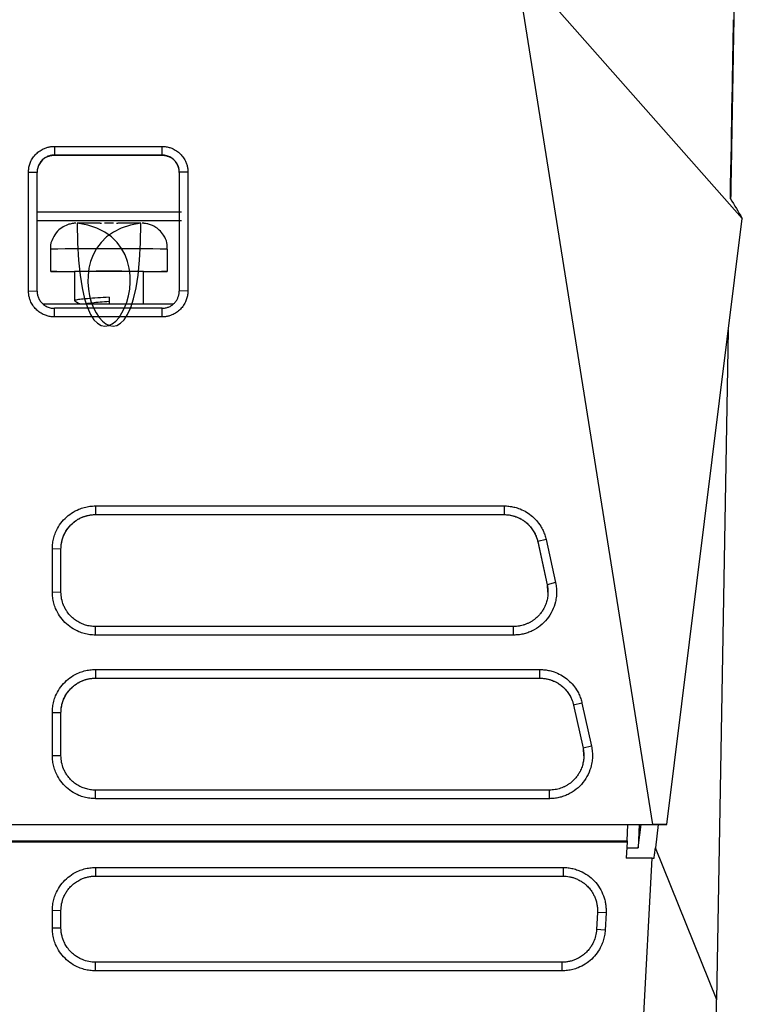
# Model space of a CAD drawing. Header units: millimetres. Extents: x -0.39 to 0.76, y -0.29 to 0.59.
# Tile 21 of 137: x 0.2296 to 0.2715, y -0.1939 to -0.1367. Entities that reach past the tile are written whole.
import ezdxf

# ---------------------------------------------------------------- set-up
doc = ezdxf.new("R2010")
doc.units = ezdxf.units.MM

msp = doc.modelspace()

# ---------------------------------------------------------------- linework, layer by layer
at = {"color": 7, "linetype": 'Continuous', "lineweight": 25}
for p, q in [((0.266297, -0.183445), (0.258338, -0.133365)), ((0.258338, -0.133365), (0.271494, -0.148252)), ((0.231569, -0.144073), (0.237819, -0.144073)), ((0.231569, -0.144073), (0.231569, -0.144574)), ((0.231569, -0.144574), (0.237819, -0.144574)), ((0.231569, -0.144574), (0.231569, -0.144584)), ((0.237819, -0.144584), (0.231569, -0.144584)), ((0.237819, -0.144574), (0.237819, -0.144073)), ((0.237819, -0.144584), (0.237819, -0.144574)), ((0.230069, -0.152463), (0.230069, -0.145564)), ((0.230069, -0.145564), (0.230569, -0.145574)), ((0.230569, -0.152474), (0.230569, -0.145574)), ((0.239319, -0.145564), (0.238819, -0.145574)), ((0.238819, -0.145574), (0.238819, -0.152474)), ((0.239319, -0.145564), (0.239319, -0.152463)), ((0.230569, -0.147869), (0.238944, -0.147869)), ((0.230569, -0.148366), (0.238944, -0.148366)), ((0.234744, -0.148528), (0.234483, -0.148528)), ((0.235005, -0.148528), (0.234744, -0.148528)), ((0.267108, -0.183449), (0.271494, -0.148252)), ((0.231344, -0.150034), (0.231344, -0.151334)), ((0.238144, -0.151334), (0.238144, -0.150034)), ((0.231705, -0.151339), (0.232744, -0.151339)), ((0.232744, -0.151334), (0.232744, -0.153034)), ((0.236744, -0.153228), (0.236744, -0.151334)), ((0.236744, -0.151339), (0.237783, -0.151339)), ((0.230069, -0.152463), (0.230569, -0.152474)), ((0.239319, -0.152463), (0.238819, -0.152474)), ((0.234744, -0.152828), (0.234744, -0.153228)), ((0.238469, -0.153228), (0.230919, -0.153228)), ((0.237819, -0.153474), (0.231569, -0.153474)), ((0.231569, -0.153972), (0.231569, -0.153474)), ((0.237819, -0.153972), (0.237819, -0.153474)), ((0.237819, -0.153972), (0.231569, -0.153972)), ((0.270007, -0.193619), (0.270686, -0.154736)), ((0.233954, -0.164947), (0.25767, -0.164947)), ((0.233954, -0.164947), (0.233954, -0.165449)), ((0.25767, -0.164947), (0.25767, -0.165449)), ((0.233954, -0.165449), (0.25767, -0.165449)), ((0.233954, -0.165449), (0.233954, -0.16545)), ((0.233954, -0.16545), (0.25767, -0.16545)), ((0.25767, -0.165449), (0.25767, -0.16545)), ((0.26011, -0.166903), (0.259624, -0.16702)), ((0.26011, -0.166903), (0.260658, -0.169402)), ((0.231454, -0.169937), (0.231454, -0.167438)), ((0.231954, -0.167448), (0.231454, -0.167438)), ((0.231954, -0.169947), (0.231954, -0.167448)), ((0.231954, -0.16745), (0.231954, -0.167448)), ((0.259624, -0.16702), (0.260171, -0.169519)), ((0.259624, -0.16702), (0.259624, -0.167022)), ((0.259624, -0.167022), (0.260171, -0.169521)), ((0.260658, -0.169402), (0.260171, -0.169519)), ((0.260171, -0.169519), (0.260171, -0.169521)), ((0.260171, -0.169521), (0.260193, -0.16995)), ((0.231454, -0.169937), (0.231954, -0.169947)), ((0.258217, -0.171947), (0.233954, -0.171947)), ((0.233954, -0.172445), (0.233954, -0.171947)), ((0.258217, -0.172445), (0.258217, -0.171947)), ((0.258217, -0.172445), (0.233954, -0.172445)), ((0.233954, -0.174445), (0.259751, -0.174445)), ((0.233954, -0.174445), (0.233954, -0.174946)), ((0.259751, -0.174946), (0.259751, -0.174445)), ((0.233954, -0.174946), (0.259751, -0.174946)), ((0.233954, -0.174946), (0.233954, -0.174948)), ((0.233954, -0.174948), (0.259751, -0.174948)), ((0.259751, -0.174948), (0.259751, -0.174946)), ((0.262191, -0.176401), (0.261704, -0.176518)), ((0.261704, -0.176518), (0.262252, -0.179017)), ((0.261704, -0.176518), (0.261704, -0.17652)), ((0.261704, -0.17652), (0.262252, -0.179019)), ((0.262191, -0.176401), (0.262738, -0.1789)), ((0.231454, -0.179435), (0.231454, -0.176936)), ((0.231454, -0.176936), (0.231954, -0.176946)), ((0.231954, -0.179445), (0.231954, -0.176946)), ((0.231954, -0.176946), (0.231954, -0.176948)), ((0.262738, -0.1789), (0.262252, -0.179017)), ((0.231454, -0.179435), (0.231954, -0.179445)), ((0.262252, -0.179017), (0.262252, -0.179019)), ((0.262252, -0.179019), (0.262274, -0.179448)), ((0.260298, -0.181445), (0.233954, -0.181445)), ((0.233954, -0.181943), (0.233954, -0.181445)), ((0.260298, -0.181943), (0.260298, -0.181445)), ((0.260298, -0.181943), (0.233954, -0.181943)), ((0.144611, -0.183445), (0.266297, -0.183445)), ((0.146051, -0.183447), (0.264856, -0.183447)), ((0.264807, -0.184393), (0.264856, -0.183447)), ((0.264856, -0.183448), (0.265513, -0.183448)), ((0.265513, -0.183448), (0.265449, -0.184806)), ((0.265449, -0.184806), (0.265618, -0.183449)), ((0.265513, -0.183448), (0.265522, -0.183449)), ((0.265522, -0.183449), (0.267108, -0.183449)), ((0.267108, -0.183449), (0.266297, -0.183445)), ((0.266618, -0.183449), (0.266449, -0.184806)), ((0.146101, -0.184397), (0.264807, -0.184397)), ((0.146104, -0.184451), (0.264804, -0.184451)), ((0.264804, -0.184451), (0.264754, -0.185393)), ((0.264807, -0.184393), (0.264804, -0.184451)), ((0.264785, -0.184806), (0.265449, -0.184806)), ((0.270007, -0.193619), (0.266449, -0.184806)), ((0.2614, -0.27806), (0.266257, -0.185393)), ((0.266257, -0.185393), (0.264754, -0.185393)), ((0.266257, -0.185393), (0.266375, -0.185393)), ((0.233954, -0.185939), (0.26109, -0.185939)), ((0.233954, -0.185939), (0.233954, -0.186438)), ((0.26109, -0.185939), (0.26109, -0.186438)), ((0.233954, -0.186438), (0.26109, -0.186438)), ((0.231954, -0.188438), (0.231454, -0.188447)), ((0.231454, -0.189446), (0.231454, -0.188447)), ((0.231954, -0.189438), (0.231954, -0.188438)), ((0.263087, -0.188543), (0.263035, -0.189542)), ((0.263586, -0.188578), (0.263087, -0.188543)), ((0.263586, -0.188578), (0.263534, -0.189577)), ((0.231454, -0.189446), (0.231954, -0.189438)), ((0.263534, -0.189577), (0.263035, -0.189542)), ((0.233954, -0.191938), (0.233954, -0.191438)), ((0.261038, -0.191438), (0.233954, -0.191438)), ((0.261038, -0.191938), (0.261038, -0.191438)), ((0.261038, -0.191938), (0.233954, -0.191938)), ((0.268533, -0.27806), (0.270006, -0.193619))]:
    msp.add_line(p, q, dxfattribs=at)
at = {"color": 7, "linetype": 'Continuous', "lineweight": 25, "flags": 128}
msp.add_lwpolyline([(0.231705, -0.151339), (0.231395, -0.151336), (0.231367, -0.151333), (0.231622, -0.15133), (0.23214, -0.151327), (0.232876, -0.151325), (0.233769, -0.151324), (0.234744, -0.151323), (0.235719, -0.151324), (0.236612, -0.151325), (0.237348, -0.151327), (0.237866, -0.15133), (0.238121, -0.151333), (0.238093, -0.151336), (0.237783, -0.151339)], dxfattribs=at)
at = {"color": 7, "linetype": 'Continuous', "lineweight": 25}
for centre, radius, start, end in [((0.234158, -0.329323), 0.1807943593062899, 89.977511, 90.393896), ((0.23533, -0.329323), 0.1807943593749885, 89.606104, 90.022489), ((0.234744, -0.374106), 0.2227804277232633, 89.485623, 90.514377)]:
    msp.add_arc(centre, radius, start, end, dxfattribs=at)
at = {"color": 9, "linetype": 'Continuous', "lineweight": 25}
msp.add_arc((0.234744, -0.560632), 0.4106120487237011, 89.525567, 90.474433, dxfattribs=at)
at = {"color": 7, "linetype": 'Continuous', "lineweight": 25}
for centre, major_axis, start_param, end_param in [((0.231569, -0.145583), (0.0009999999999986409, -1.239564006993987e-13), 2.039211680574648, 3.141592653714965), ((0.237819, -0.145583), (0.0009999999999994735, -1.158517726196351e-13), 1.166642e-10, 1.104122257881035)]:
    msp.add_ellipse(centre, major_axis=major_axis, ratio=0.999936, start_param=start_param, end_param=end_param, dxfattribs=at)
for points, knots in [([(0.27106453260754, -0.1329723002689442), (0.2710648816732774, -0.1329522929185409), (0.2710659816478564, -0.1328892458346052), (0.2710538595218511, -0.1335840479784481), (0.2710298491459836, -0.1349602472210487), (0.2710025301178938, -0.1365260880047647), (0.2709888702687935, -0.1373090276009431)], [0, 0, 0, 0, 0.1340233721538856, 0.4223339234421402, 0.7111598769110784, 1, 1, 1, 1]), ([(0.2709888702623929, -0.1373090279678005), (0.2709872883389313, -0.1373996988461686), (0.2709841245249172, -0.1375810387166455), (0.2709791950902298, -0.1378635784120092), (0.2709741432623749, -0.1381531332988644), (0.2709706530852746, -0.1383531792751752), (0.2709689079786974, -0.1384532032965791)], [0, 0, 0, 0, 0.250002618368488, 0.5000000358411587, 0.7499974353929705, 1, 1, 1, 1]), ([(0.2709689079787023, -0.1384532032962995), (0.2709524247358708, -0.1393979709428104), (0.2709193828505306, -0.1412918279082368), (0.2708679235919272, -0.1442413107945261), (0.2708302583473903, -0.1464001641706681), (0.2708174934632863, -0.1471318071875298)], [0, 0, 0, 0, 0.3968950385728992, 0.7956056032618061, 1, 1, 1, 1]), ([(0.2300690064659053, -0.1455636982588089), (0.2300698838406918, -0.1455243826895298), (0.2300716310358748, -0.1454460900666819), (0.2300859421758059, -0.1453296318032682), (0.2301088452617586, -0.1452149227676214), (0.2301411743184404, -0.145101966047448), (0.2302027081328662, -0.1449369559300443), (0.2303143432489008, -0.144728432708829), (0.2305029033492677, -0.1445018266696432), (0.2307311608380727, -0.1443148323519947), (0.2309634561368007, -0.1441923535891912), (0.2311799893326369, -0.1441193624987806), (0.2313727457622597, -0.1440800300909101), (0.231503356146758, -0.1440753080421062), (0.2315690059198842, -0.1440729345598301)], [0, 0, 0, 0, 0.0502522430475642, 0.1000718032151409, 0.1497748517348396, 0.199679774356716, 0.2501011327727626, 0.3747821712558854, 0.4998710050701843, 0.6246049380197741, 0.7496470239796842, 0.8331742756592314, 0.9161470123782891, 1, 1, 1, 1]), ([(0.2315690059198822, -0.1445744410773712), (0.2315357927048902, -0.1445753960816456), (0.2314698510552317, -0.1445772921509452), (0.2313726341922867, -0.1445924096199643), (0.23127871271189, -0.1446158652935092), (0.2311888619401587, -0.1446479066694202), (0.2311037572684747, -0.1446876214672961), (0.2310239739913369, -0.1447343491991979), (0.2309499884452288, -0.1447873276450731), (0.2308821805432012, -0.1448458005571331), (0.2308208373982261, -0.1449090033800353), (0.2307661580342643, -0.1449761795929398), (0.2307182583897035, -0.1450465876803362), (0.2306771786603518, -0.1451195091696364), (0.2306428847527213, -0.1451942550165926), (0.2306152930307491, -0.1452701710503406), (0.230594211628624, -0.1453466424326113), (0.2305795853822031, -0.1454230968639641), (0.2305706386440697, -0.1454990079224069), (0.2305695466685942, -0.145549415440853), (0.2305690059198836, -0.1455743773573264)], [0, 0, 0, 0, 0.0634207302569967, 0.1259157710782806, 0.187485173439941, 0.2481289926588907, 0.3078472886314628, 0.3666401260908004, 0.4245075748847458, 0.481449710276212, 0.5374666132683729, 0.5925583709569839, 0.6467250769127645, 0.6999668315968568, 0.7522837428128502, 0.8036759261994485, 0.8541435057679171, 0.9036866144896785, 0.952305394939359, 1, 1, 1, 1]), ([(0.2311175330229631, -0.1446909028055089), (0.2311260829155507, -0.1446867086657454), (0.2311450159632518, -0.1446774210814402), (0.2311910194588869, -0.1446570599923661), (0.2312564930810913, -0.1446324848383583), (0.2313309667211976, -0.1446118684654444), (0.2313963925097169, -0.1445987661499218), (0.2314493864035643, -0.1445909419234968), (0.2314996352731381, -0.1445864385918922), (0.2315387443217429, -0.1445846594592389), (0.2315608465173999, -0.144584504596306), (0.2315690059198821, -0.1445844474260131)], [0, 0, 0, 0, 0.0811322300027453, 0.1796607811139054, 0.3996746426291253, 0.5997447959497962, 0.6923774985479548, 0.7949177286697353, 0.8920226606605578, 0.9601383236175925, 1, 1, 1, 1]), ([(0.2378190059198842, -0.1440729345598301), (0.2378583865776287, -0.1440737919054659), (0.2379367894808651, -0.1440754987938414), (0.2380534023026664, -0.1440895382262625), (0.2381682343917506, -0.1441120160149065), (0.2382812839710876, -0.1441437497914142), (0.2384466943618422, -0.1442042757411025), (0.2386559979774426, -0.144314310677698), (0.2388842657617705, -0.1445009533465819), (0.2390731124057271, -0.1447275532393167), (0.239197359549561, -0.1449590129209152), (0.2392716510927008, -0.1451751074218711), (0.2393117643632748, -0.1453676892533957), (0.2393165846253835, -0.1454981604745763), (0.2393190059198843, -0.1455636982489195)], [0, 0, 0, 0, 0.0503245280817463, 0.1001910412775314, 0.1499048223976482, 0.1997739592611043, 0.2501036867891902, 0.3749124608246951, 0.4998807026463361, 0.62468619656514, 0.7496511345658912, 0.833318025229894, 0.916272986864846, 1, 1, 1, 1]), ([(0.2388190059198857, -0.1455743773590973), (0.2388179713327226, -0.1455398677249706), (0.2388158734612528, -0.1454698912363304), (0.2387986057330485, -0.1453646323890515), (0.2387701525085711, -0.1452589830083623), (0.2387289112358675, -0.1451544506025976), (0.2386747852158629, -0.1450527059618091), (0.2386075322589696, -0.1449555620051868), (0.2385272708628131, -0.1448649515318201), (0.2384343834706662, -0.1447828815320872), (0.2383295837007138, -0.144711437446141), (0.2382139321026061, -0.1446525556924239), (0.2380888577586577, -0.1446086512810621), (0.2379561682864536, -0.1445799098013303), (0.237865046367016, -0.1445762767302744), (0.2378190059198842, -0.1445744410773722)], [0, 0, 0, 0, 0.0659430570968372, 0.133715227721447, 0.2033168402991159, 0.2747481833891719, 0.3480095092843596, 0.4231010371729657, 0.5000229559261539, 0.5787754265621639, 0.6593585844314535, 0.741772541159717, 0.8260173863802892, 0.9120931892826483, 0.9999999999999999, 0.9999999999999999, 0.9999999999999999, 0.9999999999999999]), ([(0.2378190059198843, -0.1445844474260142), (0.237826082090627, -0.1445844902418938), (0.237843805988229, -0.1445845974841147), (0.2378739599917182, -0.1445857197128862), (0.2379133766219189, -0.144588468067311), (0.237959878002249, -0.1445938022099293), (0.2380073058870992, -0.1446016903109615), (0.2380545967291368, -0.1446118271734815), (0.2381005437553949, -0.1446239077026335), (0.2381496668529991, -0.1446395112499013), (0.2381945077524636, -0.1446563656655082), (0.2382349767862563, -0.1446736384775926), (0.2382575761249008, -0.1446846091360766), (0.2382689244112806, -0.1446901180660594)], [0, 0, 0, 0, 0.034364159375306, 0.0860729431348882, 0.1558835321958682, 0.244087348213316, 0.3401974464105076, 0.4228421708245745, 0.5350087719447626, 0.6541899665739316, 0.7808121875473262, 0.8899345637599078, 1, 1, 1, 1]), ([(0.2365931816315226, -0.1485327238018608), (0.2365932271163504, -0.148532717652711), (0.2365932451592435, -0.1485327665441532), (0.2365932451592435, -0.1485328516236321), (0.2365932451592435, -0.1614974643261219), (0.2296620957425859, -0.1494697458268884), (0.2365931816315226, -0.1485327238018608)], [2e-07, 2e-07, 2e-07, 2e-07, 7.89492669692e-05, 7.89492669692e-05, 7.89492669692e-05, 7.9092005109e-05, 7.9092005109e-05, 7.9092005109e-05, 7.9092005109e-05]), ([(0.2328209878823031, -0.1485341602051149), (0.2328110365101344, -0.1485342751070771), (0.2327970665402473, -0.1485344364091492), (0.2327403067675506, -0.1485374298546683), (0.2326156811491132, -0.1485481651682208), (0.2323820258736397, -0.1485952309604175), (0.2320612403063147, -0.1487354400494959), (0.2317168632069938, -0.1490048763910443), (0.2314529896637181, -0.1494190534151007), (0.2313201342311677, -0.1498009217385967), (0.2313545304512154, -0.1500097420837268), (0.231359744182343, -0.1500413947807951)], [0, 0, 0, 0, 0.0545152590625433, 0.076529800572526, 0.1066330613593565, 0.2179065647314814, 0.3616150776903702, 0.5337954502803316, 0.7420192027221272, 0.9608956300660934, 1, 1, 1, 1]), ([(0.2328947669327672, -0.1485328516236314), (0.2328947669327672, -0.1485327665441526), (0.2328947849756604, -0.1485327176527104), (0.2328948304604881, -0.1485327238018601), (0.2398259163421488, -0.1494697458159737), (0.2328947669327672, -0.1614974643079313), (0.2328947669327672, -0.1485328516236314)], [0.0009514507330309, 0.0009514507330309, 0.0009514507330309, 0.0009514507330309, 0.0010302, 0.0010302, 0.0010302, 0.0010303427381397, 0.0010303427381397, 0.0010303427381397, 0.0010303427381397]), ([(0.2342290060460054, -0.1485283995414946), (0.2342290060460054, -0.1485283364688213), (0.2342290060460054, -0.1485283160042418), (0.2342290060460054, -0.1485283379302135), (0.2342290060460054, -0.148528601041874), (0.2342290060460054, -0.1485291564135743), (0.2342290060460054, -0.1485283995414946)], [0, 0, 0, 0, 1, 1, 1, 1.000000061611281, 1.000000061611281, 1.000000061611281, 1.000000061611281]), ([(0.2352590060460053, -0.1485283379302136), (0.2352590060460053, -0.1485283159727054), (0.2352590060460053, -0.1485283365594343), (0.2352590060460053, -0.1485283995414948), (0.2352590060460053, -0.1485291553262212), (0.2352590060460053, -0.1485286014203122), (0.2352590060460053, -0.1485283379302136)], [0, 0, 0, 0, 1, 1, 1, 1.000000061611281, 1.000000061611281, 1.000000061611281, 1.000000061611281]), ([(0.2381221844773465, -0.1500315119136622), (0.2381221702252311, -0.1499098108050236), (0.2381221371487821, -0.1496273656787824), (0.2379408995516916, -0.1492442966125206), (0.2376854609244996, -0.1489338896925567), (0.2374151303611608, -0.1487356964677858), (0.2371647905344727, -0.1486204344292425), (0.2369590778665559, -0.1485636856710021), (0.2368155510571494, -0.1485428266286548), (0.2367395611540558, -0.1485369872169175), (0.2367063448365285, -0.1485352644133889), (0.2366818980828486, -0.1485343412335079), (0.2366701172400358, -0.1485340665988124), (0.2366631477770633, -0.1485339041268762)], [0, 0, 0, 0, 0.1480363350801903, 0.3435641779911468, 0.5034447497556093, 0.6386502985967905, 0.7509555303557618, 0.8394729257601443, 0.9011437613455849, 0.9269477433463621, 0.9451267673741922, 0.9675373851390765, 0.9999999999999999, 0.9999999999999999, 0.9999999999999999, 0.9999999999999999]), ([(0.2315690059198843, -0.1539721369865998), (0.231529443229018, -0.1539712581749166), (0.2314506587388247, -0.1539695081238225), (0.231333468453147, -0.1539551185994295), (0.2312180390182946, -0.1539320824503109), (0.2311043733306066, -0.1538995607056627), (0.2309383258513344, -0.153837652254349), (0.2307285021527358, -0.1537253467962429), (0.2305005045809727, -0.1535356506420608), (0.2303123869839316, -0.1533060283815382), (0.2301891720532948, -0.1530723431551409), (0.230115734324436, -0.1528545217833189), (0.2300761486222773, -0.152660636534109), (0.2300713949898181, -0.1525292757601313), (0.2300690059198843, -0.1524632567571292)], [0, 0, 0, 0, 0.0502517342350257, 0.1000704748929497, 0.1497727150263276, 0.1996771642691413, 0.2500986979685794, 0.3747856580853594, 0.4998654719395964, 0.6245964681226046, 0.7496397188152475, 0.8331889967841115, 0.9161645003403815, 1, 1, 1, 1]), ([(0.2305690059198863, -0.1524739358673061), (0.230569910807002, -0.1525062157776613), (0.2305717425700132, -0.1525715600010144), (0.2305867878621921, -0.1526698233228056), (0.2306114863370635, -0.1527684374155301), (0.2306471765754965, -0.1528662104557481), (0.230693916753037, -0.1529618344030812), (0.2307519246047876, -0.1530538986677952), (0.2308211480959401, -0.1531409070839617), (0.2309013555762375, -0.1532212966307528), (0.2309920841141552, -0.1532934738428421), (0.2310926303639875, -0.1533558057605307), (0.2312020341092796, -0.1534068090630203), (0.2313190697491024, -0.1534445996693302), (0.2314422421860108, -0.1534692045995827), (0.2315264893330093, -0.1534723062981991), (0.2315690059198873, -0.1534738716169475)], [0, 0, 0, 0, 0.061680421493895, 0.1248596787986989, 0.1895380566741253, 0.255715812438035, 0.3233931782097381, 0.392570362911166, 0.463247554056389, 0.5354249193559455, 0.6091026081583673, 0.6842807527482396, 0.7609594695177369, 0.8391388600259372, 0.9188190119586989, 1, 1, 1, 1]), ([(0.2393190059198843, -0.1524632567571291), (0.2393181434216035, -0.1525028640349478), (0.2393164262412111, -0.1525817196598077), (0.2393023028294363, -0.1526990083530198), (0.2392796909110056, -0.1528145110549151), (0.2392477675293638, -0.1529282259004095), (0.2391868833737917, -0.1530946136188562), (0.2390761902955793, -0.153305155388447), (0.2388883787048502, -0.1535347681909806), (0.2386603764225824, -0.153724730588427), (0.238427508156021, -0.1538497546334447), (0.238210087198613, -0.153924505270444), (0.2380162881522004, -0.1539648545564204), (0.2378849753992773, -0.1539697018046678), (0.2378190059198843, -0.1539721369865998)], [0, 0, 0, 0, 0.0503206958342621, 0.1001853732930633, 0.1498990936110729, 0.1997696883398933, 0.2501021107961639, 0.3749124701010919, 0.499874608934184, 0.6246924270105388, 0.7496443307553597, 0.8332916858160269, 0.9162483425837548, 0.9999999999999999, 0.9999999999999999, 0.9999999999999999, 0.9999999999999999]), ([(0.2378190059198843, -0.1534738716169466), (0.2378521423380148, -0.1534729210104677), (0.2379179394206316, -0.1534710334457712), (0.2380149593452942, -0.153455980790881), (0.2381087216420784, -0.1534326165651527), (0.2381984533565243, -0.1534006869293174), (0.2382834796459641, -0.1533610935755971), (0.2383632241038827, -0.1533144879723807), (0.2384372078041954, -0.1532616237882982), (0.2385050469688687, -0.1532032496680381), (0.2385664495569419, -0.1531401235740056), (0.2386212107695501, -0.1530729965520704), (0.2386692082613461, -0.153002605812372), (0.2387103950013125, -0.1529296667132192), (0.2387447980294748, -0.1528548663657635), (0.2387724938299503, -0.1527788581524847), (0.2387936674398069, -0.1527022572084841), (0.238808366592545, -0.152625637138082), (0.2388173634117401, -0.152549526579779), (0.2388184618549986, -0.1524989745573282), (0.2388190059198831, -0.1524739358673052)], [0, 0, 0, 0, 0.0632740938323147, 0.1256397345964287, 0.1870969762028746, 0.2476458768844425, 0.3072864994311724, 0.3660189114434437, 0.4238431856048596, 0.480759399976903, 0.5367676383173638, 0.5918679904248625, 0.646060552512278, 0.6993454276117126, 0.751722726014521, 0.8031925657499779, 0.8537550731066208, 0.9034103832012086, 0.9521586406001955, 1, 1, 1, 1]), ([(0.2347440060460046, -0.1528277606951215), (0.2345194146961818, -0.1528419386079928), (0.2340681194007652, -0.1528704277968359), (0.2334718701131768, -0.1529161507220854), (0.2330104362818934, -0.1529583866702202), (0.2327749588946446, -0.1530053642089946), (0.2326999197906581, -0.1530332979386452), (0.2327578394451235, -0.1530481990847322), (0.2327598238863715, -0.1530487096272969)], [0, 0, 0, 0, 0.200200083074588, 0.4022833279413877, 0.600807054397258, 0.803549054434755, 0.9932692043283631, 1, 1, 1, 1]), ([(0.2327562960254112, -0.1530486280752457), (0.2328290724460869, -0.1530908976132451), (0.2329316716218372, -0.1531504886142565), (0.2330341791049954, -0.1532101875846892), (0.2330639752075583, -0.1532275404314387)], [0, 0, 0, 0, 0.70932753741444, 0.9999999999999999, 0.9999999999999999, 0.9999999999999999, 0.9999999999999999]), ([(0.2347440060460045, -0.1530791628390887), (0.2345675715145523, -0.1530933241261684), (0.2342130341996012, -0.1531217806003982), (0.2337529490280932, -0.1531672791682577), (0.2334448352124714, -0.1532004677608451), (0.2333618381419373, -0.1532215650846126), (0.2333383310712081, -0.1532275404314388)], [0, 0, 0, 0, 0.2947368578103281, 0.5922605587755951, 0.884516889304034, 1, 1, 1, 1]), ([(0.2314538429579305, -0.1674377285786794), (0.2314548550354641, -0.1673829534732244), (0.231456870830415, -0.167273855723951), (0.2314733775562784, -0.1671113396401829), (0.2314997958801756, -0.1669508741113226), (0.2315370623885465, -0.1667924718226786), (0.2315849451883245, -0.1666361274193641), (0.2316814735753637, -0.1663815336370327), (0.2318621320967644, -0.1660429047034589), (0.232176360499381, -0.1656641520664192), (0.2325568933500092, -0.1653516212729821), (0.2329444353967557, -0.1651468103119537), (0.233305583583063, -0.1650247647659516), (0.2336268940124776, -0.164958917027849), (0.2338445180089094, -0.164951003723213), (0.2339538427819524, -0.1649470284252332)], [0, 0, 0, 0, 0.0419589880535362, 0.0835713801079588, 0.1250182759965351, 0.1664829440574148, 0.2081484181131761, 0.2501951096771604, 0.3750050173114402, 0.5000413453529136, 0.6248538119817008, 0.7498792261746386, 0.8334270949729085, 0.9163210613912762, 1, 1, 1, 1]), ([(0.2576698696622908, -0.164947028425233), (0.2577170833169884, -0.1649477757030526), (0.257811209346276, -0.1649492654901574), (0.2579516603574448, -0.1649614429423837), (0.2580907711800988, -0.1649809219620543), (0.258228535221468, -0.1650083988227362), (0.2583649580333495, -0.1650436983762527), (0.2585886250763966, -0.165115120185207), (0.2588903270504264, -0.1652496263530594), (0.2592421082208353, -0.1654862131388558), (0.2595500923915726, -0.1657776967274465), (0.2597754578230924, -0.166080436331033), (0.2599329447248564, -0.1663689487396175), (0.2600409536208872, -0.1666299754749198), (0.260086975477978, -0.1668119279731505), (0.2601100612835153, -0.1669032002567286)], [0, 0, 0, 0, 0.0419228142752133, 0.0835781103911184, 0.1250975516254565, 0.1666140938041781, 0.2082607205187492, 0.2501691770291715, 0.3750658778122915, 0.500044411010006, 0.6249290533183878, 0.7499286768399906, 0.8334700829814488, 0.916464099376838, 1, 1, 1, 1]), ([(0.2319538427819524, -0.1674484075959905), (0.2319538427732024, -0.167399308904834), (0.2319592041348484, -0.1672535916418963), (0.2319874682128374, -0.1670615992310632), (0.2320477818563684, -0.1668297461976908), (0.2321321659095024, -0.166606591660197), (0.2322487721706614, -0.1663953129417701), (0.2323909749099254, -0.1661933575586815), (0.2325595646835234, -0.1660039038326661), (0.2327743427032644, -0.1658260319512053), (0.2329883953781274, -0.1656920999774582), (0.2332407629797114, -0.1655714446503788), (0.2335629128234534, -0.1654741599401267), (0.2338226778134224, -0.1654485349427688), (0.2339538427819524, -0.1654485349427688)], [2, 2, 2, 2, 2.2601933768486, 2.772167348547, 3.0252454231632, 3.5285349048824, 4.032227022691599, 4.2993008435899, 4.8346596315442, 5.3696121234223, 5.769040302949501, 6.166946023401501, 6.8448667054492, 7.5372978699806, 7.5372978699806, 7.5372978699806, 7.5372978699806]), ([(0.2319538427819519, -0.1674500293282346), (0.2319547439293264, -0.1674043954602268), (0.2319565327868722, -0.1673138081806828), (0.2319708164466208, -0.1671795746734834), (0.2319930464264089, -0.1670485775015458), (0.2320235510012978, -0.16692132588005), (0.2320615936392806, -0.1667982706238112), (0.2321066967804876, -0.1666798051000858), (0.2321583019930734, -0.1665662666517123), (0.2322158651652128, -0.1664579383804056), (0.2322788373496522, -0.166355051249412), (0.2323466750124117, -0.1662577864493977), (0.2324188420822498, -0.1661662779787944), (0.2324948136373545, -0.1660806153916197), (0.2325740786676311, -0.1660008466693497), (0.2326561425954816, -0.1659269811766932), (0.2327405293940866, -0.1658589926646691), (0.2328267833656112, -0.1657968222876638), (0.2329144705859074, -0.1657403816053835), (0.2330031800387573, -0.1656895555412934), (0.2330925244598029, -0.1656442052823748), (0.2331821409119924, -0.1656041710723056), (0.2332716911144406, -0.165569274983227), (0.2333608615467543, -0.1655393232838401), (0.2334493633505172, -0.1655141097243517), (0.2335369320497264, -0.1654934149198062), (0.2336233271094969, -0.1654770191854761), (0.2337083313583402, -0.1654646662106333), (0.2337917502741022, -0.1654562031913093), (0.2338734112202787, -0.165451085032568), (0.2339272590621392, -0.1654504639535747), (0.2339538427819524, -0.1654501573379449)], [0, 0, 0, 0, 0.0435807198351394, 0.08651159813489, 0.1287926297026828, 0.170423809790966, 0.2114051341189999, 0.2517365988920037, 0.2914182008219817, 0.3304499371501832, 0.3688318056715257, 0.4065638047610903, 0.4436459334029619, 0.4800781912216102, 0.5158605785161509, 0.5509930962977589, 0.5854757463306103, 0.6193085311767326, 0.6524914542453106, 0.6850245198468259, 0.7169077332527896, 0.7481411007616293, 0.7787246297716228, 0.8086583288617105, 0.8379422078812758, 0.866576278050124, 0.8945605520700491, 0.9218950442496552, 0.948579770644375, 0.9746147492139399, 0.9999999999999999, 0.9999999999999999, 0.9999999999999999, 0.9999999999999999]), ([(0.2576698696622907, -0.1654485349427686), (0.2577747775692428, -0.1654485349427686), (0.2579830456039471, -0.1654649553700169), (0.2582863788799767, -0.1655375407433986), (0.2585494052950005, -0.1656454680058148), (0.2587692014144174, -0.1657726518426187), (0.2589669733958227, -0.1659191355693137), (0.2591231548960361, -0.1660687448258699), (0.2592757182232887, -0.1662497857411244), (0.2594083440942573, -0.1664461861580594), (0.2595394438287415, -0.1667160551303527), (0.2595999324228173, -0.1669126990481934), (0.2596235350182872, -0.1670204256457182)], [2, 2, 2, 2, 2.5549898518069, 3.1012666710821, 3.6451955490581, 4.054937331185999, 4.443679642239, 4.9469365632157, 5.1978170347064, 5.698001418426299, 6.2001208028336, 6.7853256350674, 6.7853256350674, 6.7853256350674, 6.7853256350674]), ([(0.2576698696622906, -0.1654501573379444), (0.2577164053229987, -0.1654510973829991), (0.2578107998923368, -0.165453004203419), (0.2579536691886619, -0.1654687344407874), (0.2580989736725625, -0.1654947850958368), (0.2582457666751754, -0.1655328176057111), (0.2583929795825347, -0.1655832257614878), (0.2585394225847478, -0.1656466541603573), (0.2586837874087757, -0.1657235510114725), (0.2588246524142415, -0.1658142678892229), (0.2589604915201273, -0.1659190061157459), (0.2590896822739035, -0.1660378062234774), (0.2592105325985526, -0.1661705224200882), (0.2593212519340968, -0.1663168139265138), (0.2594201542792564, -0.1664760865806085), (0.2595049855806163, -0.1666476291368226), (0.2595756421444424, -0.1668300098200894), (0.259607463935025, -0.1669576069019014), (0.2596235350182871, -0.1670220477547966)], [0, 0, 0, 0, 0.0515129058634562, 0.1044905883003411, 0.1589331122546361, 0.2148405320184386, 0.2722128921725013, 0.3310502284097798, 0.3913525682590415, 0.4531199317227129, 0.5163523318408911, 0.5810497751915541, 0.6472122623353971, 0.7148397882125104, 0.7839323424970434, 0.8544899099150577, 0.9265124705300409, 1, 1, 1, 1]), ([(0.260657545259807, -0.1694020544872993), (0.2606681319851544, -0.1694548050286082), (0.2606891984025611, -0.1695597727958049), (0.2607081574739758, -0.1697187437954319), (0.2607175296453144, -0.1698775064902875), (0.2607164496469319, -0.1700362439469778), (0.2607051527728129, -0.1701948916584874), (0.2606835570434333, -0.1703534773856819), (0.260625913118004, -0.1706407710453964), (0.2604841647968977, -0.1710465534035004), (0.2601817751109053, -0.1715207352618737), (0.2597851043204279, -0.1719196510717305), (0.2593865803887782, -0.1721675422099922), (0.2590421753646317, -0.1723106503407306), (0.2587730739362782, -0.1723875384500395), (0.2584969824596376, -0.1724364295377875), (0.2583105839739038, -0.172442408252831), (0.2582173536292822, -0.1724453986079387)], [0, 0, 0, 0, 0.0361213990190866, 0.0718776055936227, 0.1074126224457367, 0.1428731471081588, 0.1784067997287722, 0.214160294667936, 0.2502776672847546, 0.3751444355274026, 0.5000755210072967, 0.6249271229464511, 0.7498499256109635, 0.81232449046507, 0.8749153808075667, 0.9374368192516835, 1, 1, 1, 1]), ([(0.2601710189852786, -0.1695192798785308), (0.2601856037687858, -0.1695858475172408), (0.2602079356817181, -0.1697203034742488), (0.2602192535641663, -0.1699013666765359), (0.260214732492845, -0.1701043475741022), (0.2601869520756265, -0.1703279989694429), (0.2601157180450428, -0.1705975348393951), (0.2600134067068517, -0.1708397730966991), (0.2598888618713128, -0.1710528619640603), (0.2597560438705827, -0.1712312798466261), (0.2596043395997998, -0.1713937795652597), (0.2594712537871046, -0.1715079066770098), (0.2593459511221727, -0.1715998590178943), (0.2592544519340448, -0.1716587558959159), (0.2591360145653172, -0.1717251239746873), (0.2590137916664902, -0.1717841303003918), (0.2588871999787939, -0.1718329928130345), (0.258757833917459, -0.1718740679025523), (0.2586522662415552, -0.1719005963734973), (0.25846416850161, -0.1719358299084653), (0.2583270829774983, -0.1719471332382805), (0.2582173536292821, -0.1719471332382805)], [2, 2, 2, 2, 2.3579778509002, 2.7148575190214, 2.9517200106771, 3.4240125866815, 3.8962061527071, 4.4136969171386, 4.802717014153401, 5.1927370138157, 5.5824932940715, 5.9713656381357, 6.114716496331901, 6.4011729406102, 6.5442555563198, 6.8301269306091, 7.115991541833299, 7.2590655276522, 7.5457460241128, 7.689483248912, 8.2683190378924, 8.2683190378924, 8.2683190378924, 8.2683190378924]), ([(0.2339538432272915, -0.1724453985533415), (0.2338988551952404, -0.1724443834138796), (0.2337893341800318, -0.1724423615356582), (0.2336261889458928, -0.1724257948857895), (0.2334651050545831, -0.172399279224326), (0.2333060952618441, -0.1723618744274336), (0.2331491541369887, -0.172313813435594), (0.2328935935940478, -0.1722169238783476), (0.2325536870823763, -0.1720355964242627), (0.2321735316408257, -0.1717202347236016), (0.2318598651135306, -0.1713383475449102), (0.2316543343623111, -0.1709494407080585), (0.231531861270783, -0.1705870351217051), (0.2314657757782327, -0.1702646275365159), (0.2314578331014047, -0.1700462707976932), (0.2314538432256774, -0.1699365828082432)], [0, 0, 0, 0, 0.0419600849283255, 0.0835729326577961, 0.1250197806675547, 0.1664840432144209, 0.2081489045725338, 0.2501949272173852, 0.3750033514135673, 0.5000407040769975, 0.6248496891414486, 0.7498780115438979, 0.8334329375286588, 0.9163277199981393, 1, 1, 1, 1]), ([(0.2339538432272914, -0.1719471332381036), (0.2339045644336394, -0.171947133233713), (0.2337583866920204, -0.1719417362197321), (0.2335658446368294, -0.171913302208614), (0.2333335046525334, -0.1718526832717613), (0.2331100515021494, -0.1717679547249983), (0.2328988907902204, -0.1716511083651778), (0.2326976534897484, -0.1715091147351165), (0.2325093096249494, -0.1713413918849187), (0.2323323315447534, -0.1711279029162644), (0.2321988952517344, -0.1709152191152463), (0.2320778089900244, -0.1706631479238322), (0.2319797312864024, -0.1703401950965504), (0.2319538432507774, -0.1700790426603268), (0.2319538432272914, -0.1699472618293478)], [2, 2, 2, 2, 2.259951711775, 2.7710650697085, 3.0235560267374, 3.5254459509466, 4.0275621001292, 4.291994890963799, 4.8220831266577, 5.3517558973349, 5.7472194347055, 6.1412062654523, 6.820329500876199, 7.5131249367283, 7.5131249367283, 7.5131249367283, 7.5131249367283]), ([(0.2314538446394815, -0.1769356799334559), (0.2314548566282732, -0.176880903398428), (0.2314568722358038, -0.1767718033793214), (0.2314733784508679, -0.1766092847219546), (0.2314997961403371, -0.1764488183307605), (0.2315370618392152, -0.1762904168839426), (0.2315849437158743, -0.1761340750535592), (0.2316814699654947, -0.1758794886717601), (0.231862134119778, -0.1755408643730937), (0.2321763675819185, -0.1751621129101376), (0.2325568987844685, -0.1748495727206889), (0.232944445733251, -0.1746447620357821), (0.2333055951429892, -0.1745227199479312), (0.2336269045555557, -0.1744568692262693), (0.2338445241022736, -0.174448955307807), (0.2339538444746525, -0.1744449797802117)], [0, 0, 0, 0, 0.0419601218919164, 0.0835731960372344, 0.1250203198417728, 0.1664847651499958, 0.2081495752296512, 0.2501951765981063, 0.3750011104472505, 0.5000415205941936, 0.6248566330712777, 0.7498792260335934, 0.8334303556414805, 0.9163243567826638, 1, 1, 1, 1]), ([(0.259750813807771, -0.1744449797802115), (0.2597980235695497, -0.1744457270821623), (0.2598921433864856, -0.1744472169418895), (0.2600325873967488, -0.174459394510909), (0.2601716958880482, -0.1744788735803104), (0.2603094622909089, -0.17450635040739), (0.2604458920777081, -0.1745416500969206), (0.2606695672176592, -0.174613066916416), (0.2609712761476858, -0.1747475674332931), (0.2613230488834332, -0.1749841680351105), (0.2616310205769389, -0.1752756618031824), (0.2618563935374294, -0.1755783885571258), (0.2620138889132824, -0.1758668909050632), (0.2621218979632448, -0.1761279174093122), (0.2621679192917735, -0.1763098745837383), (0.2621910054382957, -0.1764011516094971)], [0, 0, 0, 0, 0.0419193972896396, 0.0835726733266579, 0.1250914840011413, 0.1666087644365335, 0.2082574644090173, 0.2501692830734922, 0.3750663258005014, 0.5000442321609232, 0.6249291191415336, 0.7499288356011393, 0.8334660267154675, 0.9164598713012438, 1, 1, 1, 1]), ([(0.2319538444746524, -0.1769463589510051), (0.2319538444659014, -0.17689726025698), (0.2319592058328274, -0.1767515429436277), (0.2319874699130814, -0.1765595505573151), (0.2320477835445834, -0.1763276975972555), (0.2321321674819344, -0.1761045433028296), (0.2322487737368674, -0.1758932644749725), (0.2323909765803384, -0.1756913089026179), (0.2325595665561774, -0.1755018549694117), (0.2327743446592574, -0.1753239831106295), (0.2329883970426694, -0.1751900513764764), (0.2332407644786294, -0.1750693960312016), (0.2335629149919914, -0.1749721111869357), (0.2338226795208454, -0.1749464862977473), (0.2339538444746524, -0.1749464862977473)], [2, 2, 2, 2, 2.2601919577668, 2.7721634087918, 3.0252404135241, 3.5285278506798, 4.0322170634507, 4.299288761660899, 4.8346427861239, 5.3695910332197, 5.7690167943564, 6.1669200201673, 6.844835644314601, 7.5372628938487, 7.5372628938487, 7.5372628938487, 7.5372628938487]), ([(0.2319538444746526, -0.1769479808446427), (0.2319547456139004, -0.1769023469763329), (0.2319565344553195, -0.1768117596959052), (0.2319708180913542, -0.1766775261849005), (0.2319930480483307, -0.1765465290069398), (0.2320235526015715, -0.1764192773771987), (0.2320615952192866, -0.176296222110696), (0.2321066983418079, -0.1761777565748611), (0.2321583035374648, -0.1760642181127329), (0.2322158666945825, -0.1759558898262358), (0.2322788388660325, -0.1758530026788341), (0.2323466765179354, -0.1757557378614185), (0.2324188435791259, -0.1756642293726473), (0.2324948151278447, -0.1755785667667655), (0.2325740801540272, -0.1754987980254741), (0.2326561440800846, -0.175424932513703), (0.2327405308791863, -0.1753569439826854), (0.2328267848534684, -0.1752947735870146), (0.2329144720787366, -0.1752383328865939), (0.2330031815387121, -0.1751875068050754), (0.2330925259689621, -0.1751421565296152), (0.2331821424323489, -0.1751021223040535), (0.233271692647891, -0.1750672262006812), (0.2333608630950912, -0.1750372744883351), (0.2334493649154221, -0.1750120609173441), (0.233536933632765, -0.1749913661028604), (0.2336233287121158, -0.1749749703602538), (0.2337083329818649, -0.174962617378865), (0.2337917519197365, -0.1749541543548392), (0.2338734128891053, -0.1749490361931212), (0.2339272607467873, -0.174948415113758), (0.2339538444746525, -0.1749481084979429)], [0, 0, 0, 0, 0.0435807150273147, 0.0865115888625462, 0.1287926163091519, 0.1704237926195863, 0.2114051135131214, 0.2517365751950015, 0.2914181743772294, 0.3304499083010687, 0.368831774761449, 0.4065637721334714, 0.4436458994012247, 0.4800781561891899, 0.5158605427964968, 0.5509930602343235, 0.5854757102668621, 0.6193084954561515, 0.6524914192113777, 0.6850244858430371, 0.7169077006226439, 0.7481410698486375, 0.7787246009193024, 0.8086583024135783, 0.8379421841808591, 0.8665762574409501, 0.8945605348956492, 0.9218950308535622, 0.9485797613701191, 0.9746147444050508, 0.9999999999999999, 0.9999999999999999, 0.9999999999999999, 0.9999999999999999]), ([(0.259750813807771, -0.1749464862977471), (0.2598557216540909, -0.1749464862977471), (0.2600639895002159, -0.1749629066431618), (0.2603673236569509, -0.1750354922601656), (0.2606303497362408, -0.1751434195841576), (0.2608501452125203, -0.1752706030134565), (0.2610479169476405, -0.1754170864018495), (0.2612040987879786, -0.1755666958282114), (0.2613566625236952, -0.1757477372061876), (0.2614892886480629, -0.1759441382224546), (0.2616203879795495, -0.1762140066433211), (0.2616808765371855, -0.1764106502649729), (0.2617044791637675, -0.1765183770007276)], [2, 2, 2, 2, 2.5549822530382, 3.1012510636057, 3.6451740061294, 4.0549118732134, 4.4436489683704, 4.9468965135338, 5.197771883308, 5.6979477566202, 6.2000612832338, 6.7852593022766, 6.7852593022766, 6.7852593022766, 6.7852593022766]), ([(0.2597508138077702, -0.1749481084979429), (0.259797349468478, -0.1749490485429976), (0.2598917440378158, -0.1749509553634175), (0.2600346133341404, -0.1749666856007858), (0.2601799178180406, -0.174992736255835), (0.2603267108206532, -0.1750307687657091), (0.2604739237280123, -0.1750811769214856), (0.2606203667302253, -0.1751446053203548), (0.2607647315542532, -0.1752215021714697), (0.2609055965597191, -0.17531221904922), (0.2610414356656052, -0.1754169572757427), (0.2611706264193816, -0.1755357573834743), (0.261291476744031, -0.175668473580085), (0.2614021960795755, -0.1758147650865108), (0.2615010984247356, -0.1759740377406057), (0.2615859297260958, -0.1761455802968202), (0.2616565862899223, -0.1763279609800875), (0.261688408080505, -0.1764555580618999), (0.2617044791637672, -0.1765199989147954)], [0, 0, 0, 0, 0.0515129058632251, 0.1044905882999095, 0.1589331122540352, 0.2148405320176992, 0.2722128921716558, 0.331050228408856, 0.3913525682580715, 0.4531199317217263, 0.5163523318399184, 0.5810497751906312, 0.6472122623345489, 0.7148397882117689, 0.7839323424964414, 0.8544899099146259, 0.9265124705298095, 1, 1, 1, 1]), ([(0.2627384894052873, -0.1789000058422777), (0.262749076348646, -0.178952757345), (0.2627701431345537, -0.179057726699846), (0.2627891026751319, -0.1792166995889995), (0.2627984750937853, -0.1793754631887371), (0.2627973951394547, -0.1795342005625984), (0.2627860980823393, -0.1796928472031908), (0.2627645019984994, -0.1798514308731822), (0.2627068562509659, -0.1801387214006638), (0.2625651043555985, -0.1805445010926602), (0.2622627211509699, -0.1810186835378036), (0.2618660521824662, -0.1814176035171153), (0.2614675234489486, -0.1816654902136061), (0.2611231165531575, -0.1818085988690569), (0.260854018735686, -0.1818854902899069), (0.260577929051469, -0.1819343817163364), (0.2603915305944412, -0.1819403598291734), (0.2602982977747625, -0.1819433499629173)], [0, 0, 0, 0, 0.0361220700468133, 0.0718787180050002, 0.10741394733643, 0.142874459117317, 0.1784078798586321, 0.2141609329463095, 0.2502776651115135, 0.3751437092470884, 0.5000756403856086, 0.6249255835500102, 0.749849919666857, 0.812325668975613, 0.8749153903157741, 0.9374351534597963, 1, 1, 1, 1]), ([(0.2339538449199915, -0.1819433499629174), (0.2338988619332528, -0.1819423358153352), (0.2337893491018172, -0.1819403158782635), (0.2336262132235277, -0.181923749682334), (0.2334651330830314, -0.1818972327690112), (0.2333061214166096, -0.1818598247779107), (0.2331491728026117, -0.18181175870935), (0.2328936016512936, -0.1817148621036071), (0.2325536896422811, -0.1815335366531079), (0.2321735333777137, -0.1812181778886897), (0.2318598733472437, -0.180836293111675), (0.2316543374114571, -0.1804473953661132), (0.2315318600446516, -0.1800849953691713), (0.2314657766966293, -0.1797625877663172), (0.2314578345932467, -0.1795442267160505), (0.2314538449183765, -0.1794345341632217)], [0, 0, 0, 0, 0.0419562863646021, 0.0835667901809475, 0.1250128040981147, 0.1664777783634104, 0.2081449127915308, 0.2501947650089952, 0.3750069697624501, 0.5000404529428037, 0.62484880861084, 0.749877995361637, 0.8334293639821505, 0.9163240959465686, 1, 1, 1, 1]), ([(0.2339538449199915, -0.1814450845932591), (0.2339045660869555, -0.1814450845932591), (0.2337583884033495, -0.181439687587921), (0.2335658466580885, -0.1814112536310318), (0.2333335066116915, -0.1813506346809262), (0.2331100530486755, -0.1812659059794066), (0.2328988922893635, -0.1811490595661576), (0.2326976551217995, -0.1810070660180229), (0.2325093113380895, -0.1808393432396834), (0.2323323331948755, -0.1806258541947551), (0.2321988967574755, -0.1804131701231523), (0.2320778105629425, -0.1801610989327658), (0.2319797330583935, -0.1798381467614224), (0.2319538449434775, -0.1795769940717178), (0.2319538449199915, -0.1794452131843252)], [2, 2, 2, 2, 2.2599518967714, 2.7710656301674, 3.0235560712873, 3.5254435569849, 4.0275574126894, 4.291989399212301, 4.822076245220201, 5.3517473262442, 5.7472094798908, 6.1411957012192, 6.8203196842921, 7.513115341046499, 7.513115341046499, 7.513115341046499, 7.513115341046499]), ([(0.262251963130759, -0.1790172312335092), (0.2622665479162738, -0.1790837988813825), (0.2622888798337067, -0.1792182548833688), (0.2623001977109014, -0.1793993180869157), (0.2622956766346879, -0.1796022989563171), (0.2622678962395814, -0.1798259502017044), (0.262196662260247, -0.1800954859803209), (0.2620943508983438, -0.1803377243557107), (0.261969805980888, -0.1805508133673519), (0.2618369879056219, -0.1807292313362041), (0.26168528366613, -0.1808917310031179), (0.2615521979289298, -0.1810058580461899), (0.2614268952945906, -0.181097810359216), (0.2613353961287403, -0.1811567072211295), (0.2612169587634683, -0.1812230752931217), (0.2610947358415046, -0.1812820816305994), (0.2609681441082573, -0.181330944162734), (0.2608387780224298, -0.1813720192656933), (0.2607332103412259, -0.1813985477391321), (0.2605451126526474, -0.1814337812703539), (0.2604080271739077, -0.1814450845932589), (0.2602982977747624, -0.1814450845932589)], [2, 2, 2, 2, 2.3579779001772, 2.7148577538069, 2.9517204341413, 3.4240133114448, 3.8962067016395, 4.413696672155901, 4.802716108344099, 5.1927358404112, 5.582492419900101, 5.971365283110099, 6.1147162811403, 6.4011727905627, 6.5442553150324, 6.8301263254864, 7.1159905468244, 7.2590644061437, 7.545744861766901, 7.6894821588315, 8.2683182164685, 8.2683182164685, 8.2683182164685, 8.2683182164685]), ([(0.2663753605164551, -0.1853928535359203), (0.2663876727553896, -0.1852949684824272), (0.2664122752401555, -0.1850993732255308), (0.2664368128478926, -0.1849037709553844), (0.2664490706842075, -0.1848060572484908)], [0, 0, 0, 0, 0.5004469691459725, 1, 1, 1, 1]), ([(0.2314538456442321, -0.1884471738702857), (0.2314548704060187, -0.1883920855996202), (0.2314569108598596, -0.1882823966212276), (0.2314733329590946, -0.1881190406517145), (0.2314995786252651, -0.1879578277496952), (0.2315365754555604, -0.1877987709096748), (0.2315840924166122, -0.1876418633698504), (0.2316800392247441, -0.1873860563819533), (0.23185983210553, -0.1870455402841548), (0.2321734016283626, -0.186663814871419), (0.2325537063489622, -0.1863483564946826), (0.2329417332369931, -0.1861410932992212), (0.2333036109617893, -0.1860174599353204), (0.2336258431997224, -0.1859506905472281), (0.2338441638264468, -0.1859425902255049), (0.2339538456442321, -0.1859385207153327)], [0, 0, 0, 0, 0.0420469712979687, 0.0837218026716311, 0.1252012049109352, 0.1666643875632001, 0.2082907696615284, 0.2502576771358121, 0.3751467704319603, 0.5001054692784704, 0.6250058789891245, 0.7499563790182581, 0.8334844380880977, 0.9163444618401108, 1, 1, 1, 1]), ([(0.2610900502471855, -0.1859385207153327), (0.2611388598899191, -0.1859393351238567), (0.2612360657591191, -0.1859409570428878), (0.261380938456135, -0.1859539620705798), (0.2615240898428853, -0.1859747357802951), (0.2616655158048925, -0.1860040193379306), (0.2618052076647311, -0.1860416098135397), (0.2619431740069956, -0.1860875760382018), (0.2621904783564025, -0.1861860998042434), (0.2625316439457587, -0.1863751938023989), (0.2629168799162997, -0.1867101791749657), (0.2632295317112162, -0.1871141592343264), (0.2634146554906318, -0.187498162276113), (0.2635157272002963, -0.1878215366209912), (0.2635660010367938, -0.1880702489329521), (0.263592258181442, -0.1883231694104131), (0.2635882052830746, -0.1884927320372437), (0.2635861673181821, -0.1885779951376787)], [0, 0, 0, 0, 0.0360502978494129, 0.0717952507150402, 0.1073556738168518, 0.1428542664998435, 0.1784143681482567, 0.2141586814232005, 0.2502080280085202, 0.3750164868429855, 0.5000286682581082, 0.6248417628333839, 0.7498582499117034, 0.8126176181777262, 0.8747967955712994, 0.9370426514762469, 0.9999999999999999, 0.9999999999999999, 0.9999999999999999, 0.9999999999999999]), ([(0.2319538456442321, -0.1884384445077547), (0.2319538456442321, -0.1883066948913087), (0.2319797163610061, -0.1880456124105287), (0.2320777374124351, -0.1877227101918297), (0.2321987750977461, -0.1874706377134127), (0.2323321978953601, -0.1872579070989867), (0.2325091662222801, -0.1870443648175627), (0.2326975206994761, -0.1868765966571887), (0.2328987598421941, -0.1867345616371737), (0.2330890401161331, -0.1866292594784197), (0.2333106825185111, -0.1865406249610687), (0.2335186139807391, -0.1864823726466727), (0.2337339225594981, -0.1864465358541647), (0.2338801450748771, -0.1864384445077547), (0.2339538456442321, -0.1864384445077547)], [2, 2, 2, 2, 2.6927928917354, 3.3718776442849, 3.7660036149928, 4.161604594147, 4.691459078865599, 5.2217296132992, 5.4862543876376, 5.9885454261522, 6.364898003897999, 6.743266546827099, 7.1258210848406, 7.5146745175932, 7.5146745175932, 7.5146745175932, 7.5146745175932]), ([(0.2610900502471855, -0.1864384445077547), (0.261151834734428, -0.1864384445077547), (0.2612750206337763, -0.1864441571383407), (0.2614577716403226, -0.1864696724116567), (0.2616366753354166, -0.1865116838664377), (0.261829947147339, -0.1865762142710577), (0.2619999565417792, -0.1866539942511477), (0.262166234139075, -0.1867499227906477), (0.2623118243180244, -0.1868508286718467), (0.2624468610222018, -0.1869658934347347), (0.2625875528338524, -0.1871075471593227), (0.262715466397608, -0.1872650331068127), (0.2628401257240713, -0.1874622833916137), (0.26293672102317, -0.1876595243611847), (0.2630124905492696, -0.1878717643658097), (0.2630640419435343, -0.1880915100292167), (0.2630906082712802, -0.1883163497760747), (0.263091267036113, -0.1884676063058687), (0.263087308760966, -0.1885431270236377)], [2, 2, 2, 2, 2.3259826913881, 2.6498948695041, 2.972450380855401, 3.2943147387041, 3.723444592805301, 3.956173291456, 4.3056725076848, 4.6557915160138, 4.8896479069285, 5.3566176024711, 5.7213845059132, 6.1161194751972, 6.510259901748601, 6.9048438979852, 7.301115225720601, 7.698706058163, 7.698706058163, 7.698706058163, 7.698706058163]), ([(0.2339538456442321, -0.1919376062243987), (0.2338989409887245, -0.1919365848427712), (0.2337896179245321, -0.1919345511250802), (0.2336268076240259, -0.1919181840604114), (0.2334661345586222, -0.1918920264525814), (0.2333076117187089, -0.1918551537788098), (0.2331512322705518, -0.1918077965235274), (0.2328962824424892, -0.1917121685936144), (0.2325569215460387, -0.1915329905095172), (0.2321765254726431, -0.1912205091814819), (0.231862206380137, -0.1908415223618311), (0.2316557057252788, -0.1904548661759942), (0.2315325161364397, -0.1900942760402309), (0.2314659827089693, -0.189773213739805), (0.2314579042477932, -0.1895556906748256), (0.2314538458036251, -0.1894464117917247)], [0, 0, 0, 0, 0.0420470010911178, 0.0837216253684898, 0.1252006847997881, 0.1666634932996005, 0.2082895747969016, 0.2502563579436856, 0.3751508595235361, 0.5001042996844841, 0.6249949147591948, 0.7499558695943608, 0.8334866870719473, 0.9163473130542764, 1, 1, 1, 1]), ([(0.2339538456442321, -0.1914376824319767), (0.2338227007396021, -0.1914376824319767), (0.2335629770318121, -0.1914120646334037), (0.2332408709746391, -0.1913148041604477), (0.2329885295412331, -0.1911941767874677), (0.2327744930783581, -0.1910602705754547), (0.2325597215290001, -0.1908824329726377), (0.2323911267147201, -0.1906929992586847), (0.2322488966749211, -0.1904910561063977), (0.2321437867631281, -0.1903006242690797), (0.2320554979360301, -0.1900792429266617), (0.2319975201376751, -0.1898716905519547), (0.2319618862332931, -0.1896569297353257), (0.2319538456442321, -0.1895111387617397), (0.2319538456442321, -0.1894376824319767)], [2, 2, 2, 2, 2.692438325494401, 3.370359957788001, 3.768263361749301, 4.1676887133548, 4.702638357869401, 5.237993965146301, 5.505065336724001, 6.0088758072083, 6.386263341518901, 6.7655108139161, 7.148729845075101, 7.537981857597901, 7.537981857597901, 7.537981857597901, 7.537981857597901]), ([(0.2630349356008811, -0.1895423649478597), (0.2630283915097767, -0.1896672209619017), (0.2629921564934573, -0.1899135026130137), (0.2628872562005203, -0.1902176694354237), (0.2627636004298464, -0.1904560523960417), (0.2626287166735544, -0.1906585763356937), (0.2624523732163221, -0.1908615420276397), (0.2622665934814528, -0.1910208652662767), (0.262068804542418, -0.1911559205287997), (0.2618821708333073, -0.1912561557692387), (0.26166516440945, -0.1913405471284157), (0.2614619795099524, -0.1913959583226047), (0.2612519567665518, -0.1914300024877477), (0.2611094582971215, -0.1914376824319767), (0.2610376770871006, -0.1914376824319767)], [2, 2, 2, 2, 2.6627443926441, 3.312848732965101, 3.697235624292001, 4.0829961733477, 4.5994629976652, 5.1162186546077, 5.374020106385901, 5.8652142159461, 6.2331976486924, 6.602947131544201, 6.976445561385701, 7.3556373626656, 7.3556373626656, 7.3556373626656, 7.3556373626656]), ([(0.2635337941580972, -0.1895772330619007), (0.2635300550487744, -0.1896300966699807), (0.2635226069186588, -0.1897353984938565), (0.2634989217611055, -0.1898916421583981), (0.2634660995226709, -0.190045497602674), (0.2634232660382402, -0.1901969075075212), (0.26337063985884, -0.1903458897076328), (0.2632675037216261, -0.1905880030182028), (0.2630812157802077, -0.190908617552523), (0.2627669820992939, -0.1912656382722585), (0.2623923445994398, -0.1915590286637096), (0.2620148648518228, -0.1917508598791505), (0.2616646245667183, -0.1918648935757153), (0.2613537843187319, -0.1919263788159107), (0.2611433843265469, -0.1919338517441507), (0.2610376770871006, -0.1919376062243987)], [0, 0, 0, 0, 0.0419858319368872, 0.0836338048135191, 0.1251125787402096, 0.1665928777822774, 0.2082454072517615, 0.250238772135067, 0.3750719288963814, 0.5000946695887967, 0.6249362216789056, 0.7499567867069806, 0.8333937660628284, 0.9162952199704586, 1, 1, 1, 1])]:
    msp.add_open_spline(points, degree=3, knots=knots, dxfattribs=at)
for points in [[(0.2708032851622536, -0.1471082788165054), (0.2708801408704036, -0.1427498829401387), (0.2709415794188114, -0.1392790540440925), (0.270987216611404, -0.1367172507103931)], [(0.2708032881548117, -0.1471082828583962), (0.2710325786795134, -0.1474899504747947), (0.2712628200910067, -0.147871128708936), (0.2714938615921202, -0.1482518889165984)], [(0.2329151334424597, -0.148532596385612), (0.2329083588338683, -0.148532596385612), (0.2329015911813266, -0.1485326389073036), (0.2328948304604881, -0.1485327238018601)], [(0.2342290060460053, -0.1485283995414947), (0.2342552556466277, -0.1485283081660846), (0.2342815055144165, -0.1485282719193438), (0.2343077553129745, -0.1485282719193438)], [(0.2351802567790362, -0.148528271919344), (0.2352065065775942, -0.148528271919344), (0.235232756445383, -0.1485283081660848), (0.2352590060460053, -0.1485283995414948)], [(0.2365931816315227, -0.1485327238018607), (0.2365864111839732, -0.1485326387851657), (0.2365796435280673, -0.1485325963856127), (0.2365728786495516, -0.1485325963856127)]]:
    msp.add_open_spline(points, degree=3, dxfattribs=at)

doc.saveas('drawing.dxf')
